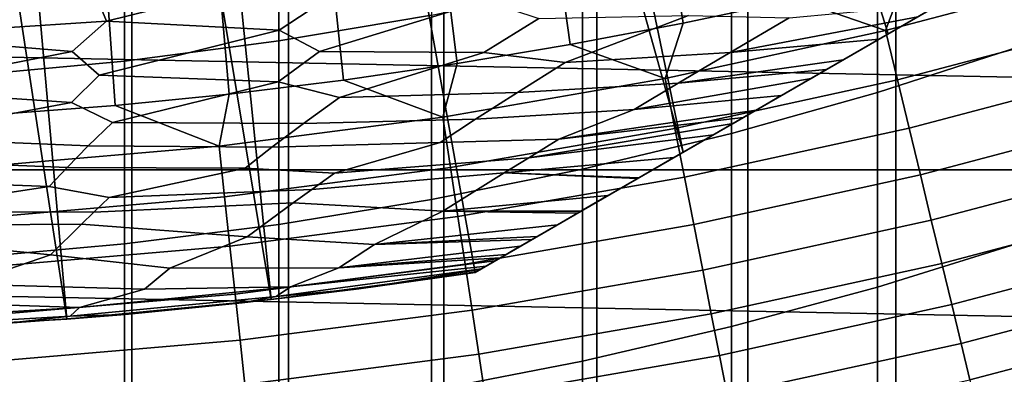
# Model space of a CAD drawing. Header units: metres. Extents: x -32 to 117, y -314 to 32.
# Tile 131 of 256: x 1.48 to 5.49, y -22.16 to -20.72. Entities that reach past the tile are written whole.
import ezdxf

# ---------------------------------------------------------------- set-up
doc = ezdxf.new("R2010")
doc.units = ezdxf.units.M
doc.layers.add('solid_24_501_064_XXX', color=7, linetype='CONTINUOUS')

msp = doc.modelspace()

# ---------------------------------------------------------------- linework, layer by layer
at = {"layer": 'solid_24_501_064_XXX'}
for points in [[(17.164658, -13.761341, 129.791641), (17.164658, -13.761341, 148.5), (3.335342, -21.745701, 148.5), (3.335342, -21.745701, 129.791641)], [(16.316256, -14.251166, 148.836288), (3.335342, -21.745701, 148.5), (17.164658, -13.761341, 148.5)], [(17.159746, -13.764176, 129.621338), (17.164658, -13.761341, 129.791641), (3.335342, -21.745701, 129.791641), (3.340253, -21.742865, 129.621338)], [(17.144802, -13.772804, 129.450684), (17.159746, -13.764176, 129.621338), (3.340253, -21.742865, 129.621338), (3.355197, -21.734238, 129.450684)], [(17.139305, -13.775978, 129.406357), (17.144802, -13.772804, 129.450684), (3.355197, -21.734238, 129.450684), (3.360694, -21.731064, 129.406357)], [(17.11982, -13.787229, 129.279663), (17.139305, -13.775978, 129.406357), (3.360694, -21.731064, 129.406357), (3.380181, -21.719812, 129.279663)], [(17.084394, -13.807681, 129.10791), (17.11982, -13.787229, 129.279663), (3.380181, -21.719812, 129.279663), (3.415605, -21.69936, 129.10791)], [(17.062336, -13.820416, 129.020355), (17.084394, -13.807681, 129.10791), (3.415605, -21.69936, 129.10791), (3.437664, -21.686625, 129.020355)], [(17.038164, -13.834373, 128.935287), (17.062336, -13.820416, 129.020355), (3.437664, -21.686625, 129.020355), (3.461836, -21.672668, 128.935287)], [(16.980753, -13.867518, 128.761612), (17.038164, -13.834373, 128.935287), (3.461836, -21.672668, 128.935287), (3.519247, -21.639523, 128.761612)], [(16.932249, -13.895523, 128.636612), (16.980753, -13.867518, 128.761612), (3.519247, -21.639523, 128.761612), (3.567751, -21.611519, 128.636612)], [(16.911251, -13.907645, 128.5867), (16.932249, -13.895523, 128.636612), (3.567751, -21.611519, 128.636612), (3.588748, -21.599396, 128.5867)], [(16.829237, -13.954996, 128.410522), (16.911251, -13.907645, 128.5867), (3.588748, -21.599396, 128.5867), (3.670763, -21.552046, 128.410522)], [(16.746887, -14.002541, 128.256302), (16.829237, -13.954996, 128.410522), (3.670763, -21.552046, 128.410522), (3.753112, -21.504501, 128.256302)], [(16.733585, -14.010221, 128.232971), (16.746887, -14.002541, 128.256302), (3.753112, -21.504501, 128.256302), (3.766415, -21.49682, 128.232971)], [(16.733585, -14.010221, 128.232971), (3.766415, -21.49682, 128.232971), (3.876734, -21.433128, 128.054153)], [(16.733585, -14.010221, 128.232971), (3.876734, -21.433128, 128.054153), (3.997584, -21.363356, 127.880692), (16.623266, -14.073914, 128.054153)], [(16.623266, -14.073914, 128.054153), (3.997584, -21.363356, 127.880692), (4.002474, -21.360531, 127.874092), (16.502417, -14.143686, 127.880692)], [(16.497526, -14.14651, 127.874092), (16.502417, -14.143686, 127.880692), (4.002474, -21.360531, 127.874092)], [(16.497526, -14.14651, 127.874092), (4.002474, -21.360531, 127.874092), (4.145812, -21.277775, 127.693161)], [(16.354189, -14.229266, 127.693161), (16.497526, -14.14651, 127.874092), (4.145812, -21.277775, 127.693161)], [(16.354189, -14.229266, 127.693161), (4.145812, -21.277775, 127.693161), (4.306782, -21.184839, 127.511368)], [(16.354189, -14.229266, 127.693161), (4.306782, -21.184839, 127.511368), (16.193218, -14.322203, 127.511368)], [(4.183744, -21.255875, 148.836288), (3.335342, -21.745701, 148.5), (16.316256, -14.251166, 148.836288)], [(4.183744, -21.255875, 148.836288), (16.316256, -14.251166, 148.836288), (15.48225, -14.73268, 149.12825)], [(4.306782, -21.184839, 127.511368), (4.387075, -21.138483, 127.433479), (16.193218, -14.322203, 127.511368)], [(4.387075, -21.138483, 127.433479), (16.112923, -14.36856, 127.433479), (16.193218, -14.322203, 127.511368)], [(4.387075, -21.138483, 127.433479), (4.429364, -21.114067, 127.397461), (16.112923, -14.36856, 127.433479)], [(4.429364, -21.114067, 127.397461), (16.070637, -14.392975, 127.397461), (16.112923, -14.36856, 127.433479)], [(4.429364, -21.114067, 127.397461), (4.480001, -21.084831, 127.357704), (16.070637, -14.392975, 127.397461)], [(4.480001, -21.084831, 127.357704), (16.019993, -14.422214, 127.357704), (16.070637, -14.392975, 127.397461)], [(4.480001, -21.084831, 127.357704), (4.582516, -21.025644, 127.286102), (16.019993, -14.422214, 127.357704)], [(4.582516, -21.025644, 127.286102), (15.914393, -14.483182, 127.284103), (16.019993, -14.422214, 127.357704)], [(4.582516, -21.025644, 127.286102), (4.70398, -20.955517, 127.213036), (15.914393, -14.483182, 127.284103)], [(4.70398, -20.955517, 127.213036), (15.796, -14.551537, 127.21302), (15.914393, -14.483182, 127.284103)], [(4.70398, -20.955517, 127.213036), (4.766017, -20.919701, 127.17955), (15.796, -14.551537, 127.21302)], [(4.766017, -20.919701, 127.17955), (15.733983, -14.587341, 127.17955), (15.796, -14.551537, 127.21302)], [(4.766017, -20.919701, 127.17955), (4.835441, -20.879618, 127.144653), (15.733983, -14.587341, 127.17955)], [(4.835441, -20.879618, 127.144653), (15.664529, -14.627441, 127.144638), (15.733983, -14.587341, 127.17955)], [(4.835441, -20.879618, 127.144653), (4.9812, -20.795464, 127.078682), (15.664529, -14.627441, 127.144638)], [(4.9812, -20.795464, 127.078682), (15.5188, -14.711577, 127.078682), (15.664529, -14.627441, 127.144638)], [(4.9812, -20.795464, 127.078682), (5.138727, -20.704515, 127.016617), (15.5188, -14.711577, 127.078682)], [(4.183744, -21.255875, 148.836288), (15.48225, -14.73268, 149.12825), (5.017751, -20.774361, 149.12825)], [(5.017751, -20.774361, 149.12825), (15.48225, -14.73268, 149.12825), (14.660163, -15.207312, 149.376968)], [(5.017751, -20.774361, 149.12825), (14.660163, -15.207312, 149.376968), (5.839839, -20.299728, 149.376968)], [(5.839839, -20.299728, 149.376968), (3.772177, -15.548978, 154.5), (3.401261, -15.634293, 154.5), (5.017751, -20.774361, 149.12825)], [(5.017751, -20.774361, 149.12825), (3.401261, -15.634293, 154.5), (3.028006, -15.710841, 154.5), (4.183744, -21.255875, 148.836288)], [(4.183744, -21.255875, 148.836288), (3.028006, -15.710841, 154.5), (2.653059, -15.778499, 154.5)], [(4.183744, -21.255875, 148.836288), (2.653059, -15.778499, 154.5), (2.277007, -15.837147, 154.5), (3.335342, -21.745701, 148.5)], [(2.277007, -15.837147, 154.5), (1.899464, -15.886844, 154.5), (2.505709, -21.85684, 148.5), (3.335342, -21.745701, 148.5)], [(1.899464, -15.886844, 154.5), (1.520795, -15.927556, 154.5), (2.505709, -21.85684, 148.5)], [(1.141563, -15.959223, 154.5), (0.761759, -15.981845, 154.5), (1.672511, -21.936333, 148.5)], [(1.141563, -15.959223, 154.5), (1.672511, -21.936333, 148.5), (2.505709, -21.85684, 148.5), (1.520795, -15.927556, 154.5)], [(0.381237, -15.995437, 154.5), (0.836892, -21.984076, 148.5), (1.672511, -21.936333, 148.5), (0.761759, -15.981845, 154.5)], [(1.294382, -228.708115, 341.626373), (1.937549, -228.744705, 341.554565), (1.937549, -18.73447, 234.549011), (1.294382, -18.697878, 234.620819)], [(1.937549, -228.744705, 341.554565), (2.5759, -228.795807, 341.454285), (2.5759, -18.78557, 234.448715), (1.937549, -18.73447, 234.549011)], [(2.5759, -228.795807, 341.454285), (3.207846, -228.861298, 341.325745), (3.207846, -18.851053, 234.32019), (2.5759, -18.78557, 234.448715)], [(3.207846, -228.861298, 341.325745), (3.831817, -228.940994, 341.169342), (3.831817, -18.930756, 234.163773), (3.207846, -18.851053, 234.32019)], [(3.831817, -228.940994, 341.169342), (4.446262, -229.034714, 340.985382), (4.446262, -19.024477, 233.979828), (3.831817, -18.930756, 234.163773)], [(4.446262, -229.034714, 340.985382), (5.049653, -229.142227, 340.774384), (5.049653, -19.131989, 233.768829), (4.446262, -19.024477, 233.979828)], [(5.049653, -229.142227, 340.774384), (5.640489, -229.26326, 340.536865), (5.640489, -19.253021, 233.531296), (5.049653, -19.131989, 233.768829)], [(24.523338, -21.327351, -303.5), (-25.351879, -20.335474, -303.5), (-26.140261, -19.311563, -303.5), (25.351879, -20.335474, -303.5)], [(4.183163, -20.730394, 123.621208), (4.640741, -20.63278, 123.621208), (4.411776, -19.329264, 123.854294), (3.976955, -19.423389, 123.854294)], [(3.723537, -20.817862, 123.621208), (4.183163, -20.730394, 123.621208), (3.976955, -19.423389, 123.854294), (3.540132, -19.507734, 123.854294)], [(3.262089, -20.89514, 123.621208), (3.723537, -20.817862, 123.621208), (3.540132, -19.507734, 123.854294), (3.101526, -19.582256, 123.854294)], [(2.799043, -20.962191, 123.621208), (3.262089, -20.89514, 123.621208), (3.101526, -19.582256, 123.854294), (2.661358, -19.646919, 123.854294)], [(2.334628, -21.018982, 123.621208), (2.799043, -20.962191, 123.621208), (2.661358, -19.646919, 123.854294), (2.21985, -19.701687, 123.854294)], [(1.86907, -21.065485, 123.621208), (2.334628, -21.018982, 123.621208), (2.21985, -19.701687, 123.854294), (1.777223, -19.746536, 123.854294)], [(1.402597, -21.101677, 123.621208), (1.86907, -21.065485, 123.621208), (1.777223, -19.746536, 123.854294), (1.333701, -19.781443, 123.854294)], [(3.158742, -20.697899, 204.41246), (2.536174, -20.802794, 204.320038), (2.536174, -20.083937, 203.475327), (3.158742, -19.975925, 203.564087)], [(2.536174, -20.802794, 204.320038), (1.907496, -20.884642, 204.247925), (1.907496, -20.168217, 203.406067), (2.536174, -20.083937, 203.475327)], [(5.558216, -20.824348, 205.824921), (4.974885, -21.012365, 205.6474), (4.974885, -20.247736, 204.809097), (5.558216, -20.053728, 204.980042)], [(1.907496, -20.884642, 204.247925), (1.274223, -20.943247, 204.196289), (1.274223, -20.228561, 203.356476), (1.907496, -20.168217, 203.406067)], [(4.974885, -21.012365, 205.6474), (4.379568, -21.179342, 205.489761), (4.379568, -20.420036, 204.657288), (4.974885, -20.247736, 204.809097)], [(24.523338, -21.327351, -303.5), (-24.523338, -21.327351, -303.5), (-25.351879, -20.335474, -303.5)], [(5.007651, -20.759949, 123.577095), (5.896154, -20.525286, 123.577095), (5.548862, -20.407309, 123.621208), (5.096048, -20.525066, 123.621208)], [(4.379568, -21.179342, 205.489761), (3.773701, -21.324877, 205.352356), (3.773701, -20.570211, 204.524979), (4.379568, -20.420036, 204.657288)], [(1.83385, -20.721497, 126.626312), (1.787931, -20.609571, 126.581253), (2.677712, -20.512945, 126.581253)], [(2.537742, -20.759338, 126.680763), (1.83385, -20.721497, 126.626312), (2.677712, -20.512945, 126.581253), (2.746309, -20.620407, 126.626312)], [(5.007651, -20.759949, 123.577095), (5.096048, -20.525066, 123.621208), (4.640741, -20.63278, 123.621208)], [(5.056187, -20.961161, 123.517342), (5.953301, -20.724224, 123.517342), (5.896154, -20.525286, 123.577095), (5.007651, -20.759949, 123.577095)], [(3.773701, -21.324877, 205.352356), (3.158742, -21.448622, 205.235519), (3.158742, -20.697899, 204.41246), (3.773701, -20.570211, 204.524979)], [(1.83385, -20.721497, 126.626312), (0.917819, -20.782228, 126.626312), (0.894803, -20.667618, 126.581253), (1.787931, -20.609571, 126.581253)], [(2.701867, -20.846025, 126.744232), (2.537742, -20.759338, 126.680763), (2.746309, -20.620407, 126.626312), (3.377163, -20.639404, 126.680763)], [(3.371823, -20.850422, 126.816277), (2.701867, -20.846025, 126.744232), (3.377163, -20.639404, 126.680763), (3.594727, -20.710741, 126.744232)], [(4.109876, -20.956167, 123.577095), (5.007651, -20.759949, 123.577095), (4.640741, -20.63278, 123.621208), (4.183163, -20.730394, 123.621208)], [(5.138727, -20.704515, 127.016617), (4.374411, -20.849636, 126.984077), (4.614676, -20.707964, 126.896408), (5.230693, -20.651419, 126.984024)], [(1.694149, -20.845146, 126.680763), (0.917819, -20.782228, 126.626312), (1.83385, -20.721497, 126.626312)], [(1.804019, -20.942835, 126.744232), (1.694149, -20.845146, 126.680763), (1.83385, -20.721497, 126.626312), (2.537742, -20.759338, 126.680763)], [(3.158742, -21.448622, 205.235519), (2.536174, -21.550276, 205.139542), (2.536174, -20.802794, 204.320038), (3.158742, -20.697899, 204.41246)], [(3.702433, -20.890356, 126.896408), (3.371823, -20.850422, 126.816277), (3.594727, -20.710741, 126.744232), (4.204611, -20.698563, 126.816277)], [(4.374411, -20.849636, 126.984077), (3.702433, -20.890356, 126.896408), (4.204611, -20.698563, 126.816277), (4.614676, -20.707964, 126.896408)], [(4.109876, -20.956167, 123.577095), (4.183163, -20.730394, 123.621208), (3.723537, -20.817862, 123.621208)], [(4.9812, -20.795464, 127.078682), (4.374411, -20.849636, 126.984077), (5.138727, -20.704515, 127.016617)], [(5.103592, -21.157684, 123.442886), (6.009118, -20.918528, 123.442886), (5.953301, -20.724224, 123.517342), (5.056187, -20.961161, 123.517342)], [(2.533618, -20.968788, 126.816277), (1.804019, -20.942835, 126.744232), (2.537742, -20.759338, 126.680763), (2.701867, -20.846025, 126.744232)], [(4.14971, -21.159281, 123.517342), (5.056187, -20.961161, 123.517342), (5.007651, -20.759949, 123.577095), (4.109876, -20.956167, 123.577095)], [(0.902843, -21.000994, 126.744232), (0.847771, -20.896688, 126.680763), (0.917819, -20.782228, 126.626312), (1.694149, -20.845146, 126.680763)], [(2.536174, -21.550276, 205.139542), (1.907496, -21.629595, 205.064651), (1.907496, -20.884642, 204.247925), (2.536174, -20.802794, 204.320038)], [(4.835441, -20.879618, 127.144653), (4.162774, -20.974621, 127.07869), (4.374411, -20.849636, 126.984077), (4.9812, -20.795464, 127.078682)], [(1.691343, -21.053471, 126.816277), (0.902843, -21.000994, 126.744232), (1.694149, -20.845146, 126.680763), (1.804019, -20.942835, 126.744232)], [(2.783072, -21.032581, 126.896408), (2.533618, -20.968788, 126.816277), (2.701867, -20.846025, 126.744232), (3.371823, -20.850422, 126.816277)], [(3.508541, -21.012684, 126.984077), (2.783072, -21.032581, 126.896408), (3.371823, -20.850422, 126.816277), (3.702433, -20.890356, 126.896408)], [(3.204489, -21.113581, 123.577095), (4.109876, -20.956167, 123.577095), (3.723537, -20.817862, 123.621208), (3.262089, -20.89514, 123.621208)], [(4.162774, -20.974621, 127.07869), (3.508541, -21.012684, 126.984077), (3.702433, -20.890356, 126.896408), (4.374411, -20.849636, 126.984077)], [(5.558216, -21.623568, 206.642776), (4.974885, -21.805368, 206.458908), (4.974885, -21.012365, 205.6474), (5.558216, -20.824348, 205.824921)], [(1.907496, -21.629595, 205.064651), (1.274223, -21.686388, 205.011032), (1.274223, -20.943247, 204.196289), (1.907496, -20.884642, 204.247925)], [(3.204489, -21.113581, 123.577095), (3.262089, -20.89514, 123.621208), (2.799043, -20.962191, 123.621208)], [(4.766017, -20.919701, 127.17955), (4.162774, -20.974621, 127.07869), (4.835441, -20.879618, 127.144653)], [(4.70398, -20.955517, 127.213036), (3.983431, -21.082743, 127.179596), (4.162774, -20.974621, 127.07869), (4.766017, -20.919701, 127.17955)], [(5.149622, -21.348509, 123.354111), (6.063314, -21.107193, 123.354111), (6.009118, -20.918528, 123.442886), (5.103592, -21.157684, 123.442886)], [(1.858359, -21.134367, 126.896408), (1.691343, -21.053471, 126.816277), (1.804019, -20.942835, 126.744232), (2.533618, -20.968788, 126.816277)], [(2.636671, -21.13979, 126.984077), (1.858359, -21.134367, 126.896408), (2.533618, -20.968788, 126.816277), (2.783072, -21.032581, 126.896408)], [(2.293169, -21.231895, 123.577095), (3.204489, -21.113581, 123.577095), (2.799043, -20.962191, 123.621208), (2.334628, -21.018982, 123.621208)], [(3.235548, -21.31822, 123.517342), (4.14971, -21.159281, 123.517342), (4.109876, -20.956167, 123.577095), (3.204489, -21.113581, 123.577095)], [(3.983431, -21.082743, 127.179596), (3.337914, -21.121593, 127.07869), (3.508541, -21.012684, 126.984077), (4.162774, -20.974621, 127.07869)], [(4.582516, -21.025644, 127.286102), (3.983431, -21.082743, 127.179596), (4.70398, -20.955517, 127.213036)], [(4.188616, -21.357662, 123.442886), (5.103592, -21.157684, 123.442886), (5.056187, -20.961161, 123.517342), (4.14971, -21.159281, 123.517342)], [(0.930074, -21.195517, 126.896408), (0.846351, -21.104336, 126.816277), (0.902843, -21.000994, 126.744232), (1.691343, -21.053471, 126.816277)], [(3.337914, -21.121593, 127.07869), (2.636671, -21.13979, 126.984077), (2.783072, -21.032581, 126.896408), (3.508541, -21.012684, 126.984077)], [(4.974885, -21.805368, 206.458908), (4.379568, -21.966825, 206.295609), (4.379568, -21.179342, 205.489761), (4.974885, -21.012365, 205.6474)], [(1.76029, -21.230736, 126.984077), (0.930074, -21.195517, 126.896408), (1.691343, -21.053471, 126.816277), (1.858359, -21.134367, 126.896408)], [(2.293169, -21.231895, 123.577095), (2.334628, -21.018982, 123.621208), (1.86907, -21.065485, 123.621208)], [(4.480001, -21.084831, 127.357704), (3.676332, -21.202871, 127.28611), (3.983431, -21.082743, 127.179596), (4.582516, -21.025644, 127.286102)], [(1.377602, -21.310894, 123.577095), (2.293169, -21.231895, 123.577095), (1.86907, -21.065485, 123.621208), (1.402597, -21.101677, 123.621208)], [(3.676332, -21.202871, 127.28611), (3.193432, -21.21678, 127.179596), (3.337914, -21.121593, 127.07869), (3.983431, -21.082743, 127.179596)], [(4.429364, -21.114067, 127.397461), (3.676332, -21.202871, 127.28611), (4.480001, -21.084831, 127.357704)], [(2.50793, -21.236141, 127.07869), (1.76029, -21.230736, 126.984077), (1.858359, -21.134367, 126.896408), (2.636671, -21.13979, 126.984077)], [(2.315395, -21.437681, 123.517342), (3.235548, -21.31822, 123.517342), (3.204489, -21.113581, 123.577095), (2.293169, -21.231895, 123.577095)], [(3.193432, -21.21678, 127.179596), (2.50793, -21.236141, 127.07869), (2.636671, -21.13979, 126.984077), (3.337914, -21.121593, 127.07869)], [(4.387075, -21.138483, 127.433479), (3.554, -21.278927, 127.397499), (3.676332, -21.202871, 127.28611), (4.429364, -21.114067, 127.397461)], [(5.194039, -21.532646, 123.25148), (6.115613, -21.289249, 123.25148), (6.063314, -21.107193, 123.354111), (5.149622, -21.348509, 123.354111)], [(3.265883, -21.518091, 123.442886), (4.188616, -21.357662, 123.442886), (4.14971, -21.159281, 123.517342), (3.235548, -21.31822, 123.517342)], [(4.306782, -21.184839, 127.511368), (3.554, -21.278927, 127.397499), (4.387075, -21.138483, 127.433479)], [(4.226394, -21.550289, 123.354111), (5.149622, -21.348509, 123.354111), (5.103592, -21.157684, 123.442886), (4.188616, -21.357662, 123.442886)], [(1.674095, -21.318087, 127.07869), (0.880898, -21.285366, 126.984077), (0.930074, -21.195517, 126.896408), (1.76029, -21.230736, 126.984077)], [(3.554, -21.278927, 127.397499), (2.763191, -21.341085, 127.28611), (3.193432, -21.21678, 127.179596), (3.676332, -21.202871, 127.28611)], [(4.145812, -21.277775, 127.693161), (3.45377, -21.340508, 127.511368), (3.554, -21.278927, 127.397499), (4.306782, -21.184839, 127.511368)], [(4.379568, -21.966825, 206.295609), (3.773701, -22.10755, 206.15329), (3.773701, -21.324877, 205.352356), (4.379568, -21.179342, 205.489761)], [(1.390954, -21.517447, 123.517342), (2.315395, -21.437681, 123.517342), (2.293169, -21.231895, 123.577095), (1.377602, -21.310894, 123.577095)], [(2.39898, -21.321226, 127.179596), (1.674095, -21.318087, 127.07869), (1.76029, -21.230736, 126.984077), (2.50793, -21.236141, 127.07869)], [(2.763191, -21.341085, 127.28611), (2.39898, -21.321226, 127.179596), (2.50793, -21.236141, 127.07869), (3.193432, -21.21678, 127.179596)], [(1.601181, -21.395933, 127.179596), (0.837691, -21.367304, 127.07869), (0.880898, -21.285366, 126.984077), (1.674095, -21.318087, 127.07869)], [(3.45377, -21.340508, 127.511368), (2.670836, -21.407717, 127.397499), (2.763191, -21.341085, 127.28611), (3.554, -21.278927, 127.397499)], [(4.145812, -21.277775, 127.693161), (4.002474, -21.360531, 127.874092), (3.45377, -21.340508, 127.511368)], [(5.236615, -21.70915, 123.135521), (6.165742, -21.463758, 123.135521), (6.115613, -21.289249, 123.25148), (5.194039, -21.532646, 123.25148)], [(23.656019, -22.285479, -303.5), (-23.656019, -22.285479, -303.5), (-24.523338, -21.327351, -303.5)], [(24.523338, -21.327351, -303.5), (23.656019, -22.285479, -303.5), (-24.523338, -21.327351, -303.5)], [(1.844959, -21.439993, 127.28611), (1.601181, -21.395933, 127.179596), (1.674095, -21.318087, 127.07869), (2.39898, -21.321226, 127.179596)], [(2.670836, -21.407717, 127.397499), (1.844959, -21.439993, 127.28611), (2.39898, -21.321226, 127.179596), (2.763191, -21.341085, 127.28611)], [(2.337103, -21.638674, 123.442886), (3.265883, -21.518091, 123.442886), (3.235548, -21.31822, 123.517342), (2.315395, -21.437681, 123.517342)], [(3.773701, -22.10755, 206.15329), (3.158742, -22.227203, 206.032272), (3.158742, -21.448622, 205.235519), (3.773701, -21.324877, 205.352356)], [(0.92333, -21.499411, 127.28611), (0.801149, -21.440802, 127.179596), (0.837691, -21.367304, 127.07869), (1.601181, -21.395933, 127.179596)], [(3.204892, -21.49651, 127.880661), (2.595201, -21.461843, 127.511368), (2.670836, -21.407717, 127.397499), (3.45377, -21.340508, 127.511368)], [(3.876734, -21.433128, 128.054153), (3.204892, -21.49651, 127.880661), (3.45377, -21.340508, 127.511368), (3.997584, -21.363356, 127.880692)], [(3.295339, -21.712166, 123.354111), (4.226394, -21.550289, 123.354111), (4.188616, -21.357662, 123.442886), (3.265883, -21.518091, 123.442886)], [(4.002474, -21.360531, 127.874092), (3.997584, -21.363356, 127.880692), (3.45377, -21.340508, 127.511368)], [(4.262848, -21.736168, 123.25148), (5.194039, -21.532646, 123.25148), (5.149622, -21.348509, 123.354111), (4.226394, -21.550289, 123.354111)], [(1.783101, -21.499865, 127.397499), (0.92333, -21.499411, 127.28611), (1.601181, -21.395933, 127.179596), (1.844959, -21.439993, 127.28611)], [(2.595201, -21.461843, 127.511368), (1.783101, -21.499865, 127.397499), (1.844959, -21.439993, 127.28611), (2.670836, -21.407717, 127.397499)], [(1.403995, -21.719187, 123.442886), (2.337103, -21.638674, 123.442886), (2.315395, -21.437681, 123.517342), (1.390954, -21.517447, 123.517342)], [(3.158742, -22.227203, 206.032272), (2.536174, -22.325497, 205.932861), (2.536174, -21.550276, 205.139542), (3.158742, -21.448622, 205.235519)], [(3.876734, -21.433128, 128.054153), (3.766415, -21.49682, 128.232971), (3.204892, -21.49651, 127.880661)], [(2.407515, -21.600349, 127.880661), (1.732457, -21.548651, 127.511368), (1.783101, -21.499865, 127.397499), (2.595201, -21.461843, 127.511368)], [(2.925493, -21.632601, 128.25618), (2.407515, -21.600349, 127.880661), (2.595201, -21.461843, 127.511368), (3.204892, -21.49651, 127.880661)], [(3.670763, -21.552046, 128.410522), (2.925493, -21.632601, 128.25618), (3.204892, -21.49651, 127.880661), (3.753112, -21.504501, 128.256302)], [(3.766415, -21.49682, 128.232971), (3.753112, -21.504501, 128.256302), (3.204892, -21.49651, 127.880661)], [(5.277129, -21.877108, 123.006828), (6.213446, -21.629818, 123.006828), (6.165742, -21.463758, 123.135521), (5.236615, -21.70915, 123.135521)], [(1.732457, -21.548651, 127.511368), (0.892314, -21.555218, 127.397499), (0.92333, -21.499411, 127.28611), (1.783101, -21.499865, 127.397499)], [(2.358182, -21.833836, 123.354111), (3.295339, -21.712166, 123.354111), (3.265883, -21.518091, 123.442886), (2.337103, -21.638674, 123.442886)], [(4.297791, -21.914341, 123.135521), (5.236615, -21.70915, 123.135521), (5.194039, -21.532646, 123.25148), (4.262848, -21.736168, 123.25148)], [(1.606843, -21.674623, 127.880661), (0.866926, -21.600792, 127.511368), (0.892314, -21.555218, 127.397499), (1.732457, -21.548651, 127.511368)], [(2.092725, -21.728977, 128.25618), (1.606843, -21.674623, 127.880661), (1.732457, -21.548651, 127.511368), (2.407515, -21.600349, 127.880661)], [(2.536174, -22.325497, 205.932861), (1.907496, -22.402193, 205.855286), (1.907496, -21.629595, 205.064651), (2.536174, -21.550276, 205.139542)], [(2.925493, -21.632601, 128.25618), (3.670763, -21.552046, 128.410522), (3.588748, -21.599396, 128.5867)], [(3.323762, -21.899441, 123.25148), (4.262848, -21.736168, 123.25148), (4.226394, -21.550289, 123.354111), (3.295339, -21.712166, 123.354111)], [(1.256871, -21.793306, 128.25618), (0.803972, -21.719229, 127.880661), (0.866926, -21.600792, 127.511368), (1.606843, -21.674623, 127.880661)], [(2.78085, -21.726774, 128.636398), (2.092725, -21.728977, 128.25618), (2.407515, -21.600349, 127.880661), (2.925493, -21.632601, 128.25618)], [(2.925493, -21.632601, 128.25618), (3.567751, -21.611519, 128.636612), (3.519247, -21.639523, 128.761612), (2.78085, -21.726774, 128.636398)], [(2.925493, -21.632601, 128.25618), (3.588748, -21.599396, 128.5867), (3.567751, -21.611519, 128.636612)], [(1.907496, -22.402193, 205.855286), (1.274223, -22.457109, 205.799744), (1.274223, -21.686388, 205.011032), (1.907496, -21.629595, 205.064651)], [(1.416658, -21.915073, 123.354111), (2.358182, -21.833836, 123.354111), (2.337103, -21.638674, 123.442886), (1.403995, -21.719187, 123.442886)], [(2.78085, -21.726774, 128.636398), (3.519247, -21.639523, 128.761612), (3.461836, -21.672668, 128.935287)], [(5.558216, -22.450441, 207.432678), (4.974885, -22.625811, 207.242676), (4.974885, -21.805368, 206.458908), (5.558216, -21.623568, 206.642776)], [(5.315374, -22.035656, 122.866074), (6.258475, -21.786573, 122.866074), (6.213446, -21.629818, 123.006828), (5.277129, -21.877108, 123.006828)], [(1.988953, -21.813524, 128.636398), (1.256871, -21.793306, 128.25618), (1.606843, -21.674623, 127.880661), (2.092725, -21.728977, 128.25618)], [(2.78085, -21.726774, 128.636398), (3.437664, -21.686625, 129.020355), (3.415605, -21.69936, 129.10791), (2.584054, -21.804773, 129.020157)], [(2.78085, -21.726774, 128.636398), (3.461836, -21.672668, 128.935287), (3.437664, -21.686625, 129.020355)], [(2.092725, -21.728977, 128.25618), (2.78085, -21.726774, 128.636398), (2.584054, -21.804773, 129.020157), (1.988953, -21.813524, 128.636398)], [(2.378522, -22.02216, 123.25148), (3.323762, -21.899441, 123.25148), (3.295339, -21.712166, 123.354111), (2.358182, -21.833836, 123.354111)], [(3.380181, -21.719812, 129.279663), (3.360694, -21.731064, 129.406357), (2.525648, -21.843857, 129.406281), (2.584054, -21.804773, 129.020157)], [(2.525648, -21.843857, 129.406281), (3.360694, -21.731064, 129.406357), (3.355197, -21.734238, 129.450684), (2.861798, -21.813072, 129.791641)], [(2.584054, -21.804773, 129.020157), (3.415605, -21.69936, 129.10791), (3.380181, -21.719812, 129.279663)], [(3.355197, -21.734238, 129.450684), (3.340253, -21.742865, 129.621338), (2.861798, -21.813072, 129.791641)], [(3.351007, -22.078951, 123.135521), (4.297791, -21.914341, 123.135521), (4.262848, -21.736168, 123.25148), (3.323762, -21.899441, 123.25148)], [(4.331041, -22.083887, 123.006828), (5.277129, -21.877108, 123.006828), (5.236615, -21.70915, 123.135521), (4.297791, -21.914341, 123.135521)], [(2.861798, -21.813072, 129.791641), (3.335342, -21.745701, 129.791641), (3.335342, -21.745701, 148.5), (2.505709, -21.85684, 148.5)], [(3.340253, -21.742865, 129.621338), (3.335342, -21.745701, 129.791641), (2.861798, -21.813072, 129.791641)], [(1.256871, -21.793306, 128.25618), (1.988953, -21.813524, 128.636398), (1.724925, -21.889498, 129.020157), (1.194425, -21.871424, 128.636398)], [(2.861798, -21.813072, 129.791641), (2.505709, -21.85684, 148.5), (1.672511, -21.936333, 148.5), (2.386901, -21.870132, 129.791641)], [(2.584054, -21.804773, 129.020157), (2.525648, -21.843857, 129.406281), (1.685834, -21.924665, 129.406281), (1.724925, -21.889498, 129.020157)], [(1.988953, -21.813524, 128.636398), (2.584054, -21.804773, 129.020157), (1.724925, -21.889498, 129.020157)], [(2.525648, -21.843857, 129.406281), (2.861798, -21.813072, 129.791641), (2.386901, -21.870132, 129.791641)], [(4.974885, -22.625811, 207.242676), (4.379568, -22.781555, 207.073914), (4.379568, -21.966825, 206.295609), (4.974885, -21.805368, 206.458908)], [(5.351151, -22.183973, 122.713974), (6.3006, -21.933216, 122.713974), (6.258475, -21.786573, 122.866074), (5.315374, -22.035656, 122.866074)], [(1.428877, -22.104099, 123.25148), (2.378522, -22.02216, 123.25148), (2.358182, -21.833836, 123.354111), (1.416658, -21.915073, 123.354111)], [(1.685834, -21.924665, 129.406281), (2.525648, -21.843857, 129.406281), (2.386901, -21.870132, 129.791641), (1.910876, -21.916855, 129.791641)], [(1.724925, -21.889498, 129.020157), (1.685834, -21.924665, 129.406281), (0.843538, -21.973198, 129.406281), (0.86313, -21.940386, 129.020157)], [(1.194425, -21.871424, 128.636398), (1.724925, -21.889498, 129.020157), (0.86313, -21.940386, 129.020157)], [(1.910876, -21.916855, 129.791641), (2.386901, -21.870132, 129.791641), (1.672511, -21.936333, 148.5)], [(4.362429, -22.243933, 122.866074), (5.315374, -22.035656, 122.866074), (5.277129, -21.877108, 123.006828), (4.331041, -22.083887, 123.006828)], [(1.910876, -21.916855, 129.791641), (1.672511, -21.936333, 148.5), (0.836892, -21.984076, 148.5), (1.433948, -21.953218, 129.791641)], [(0.843538, -21.973198, 129.406281), (1.685834, -21.924665, 129.406281), (1.433948, -21.953218, 129.791641), (0.956342, -21.979204, 129.791641)], [(1.685834, -21.924665, 129.406281), (1.910876, -21.916855, 129.791641), (1.433948, -21.953218, 129.791641)], [(2.398019, -22.202677, 123.135521), (3.351007, -22.078951, 123.135521), (3.323762, -21.899441, 123.25148), (2.378522, -22.02216, 123.25148)], [(3.376933, -22.249771, 123.006828), (4.331041, -22.083887, 123.006828), (4.297791, -21.914341, 123.135521), (3.351007, -22.078951, 123.135521)], [(5.384276, -22.321299, 122.551315), (6.339602, -22.068989, 122.551315), (6.3006, -21.933216, 122.713974), (5.351151, -22.183973, 122.713974)], [(4.379568, -22.781555, 207.073914), (3.773701, -22.917303, 206.926834), (3.773701, -22.10755, 206.15329), (4.379568, -21.966825, 206.295609)], [(1.44059, -22.285288, 123.135521), (2.398019, -22.202677, 123.135521), (2.378522, -22.02216, 123.25148), (1.428877, -22.104099, 123.25148)], [(4.391792, -22.393652, 122.713974), (5.351151, -22.183973, 122.713974), (5.315374, -22.035656, 122.866074), (4.362429, -22.243933, 122.866074)], [(2.416572, -22.374453, 123.006828), (3.376933, -22.249771, 123.006828), (3.351007, -22.078951, 123.135521), (2.398019, -22.202677, 123.135521)], [(3.401407, -22.411018, 122.866074), (4.362429, -22.243933, 122.866074), (4.331041, -22.083887, 123.006828), (3.376933, -22.249771, 123.006828)], [(5.414578, -22.446922, 122.378937), (6.375282, -22.193192, 122.378937), (6.339602, -22.068989, 122.551315), (5.384276, -22.321299, 122.551315)], [(3.773701, -22.917303, 206.926834), (3.158742, -23.032724, 206.801773), (3.158742, -22.227203, 206.032272), (3.773701, -22.10755, 206.15329)]]:
    msp.add_3dface(points, dxfattribs=at)

doc.saveas('drawing.dxf')
